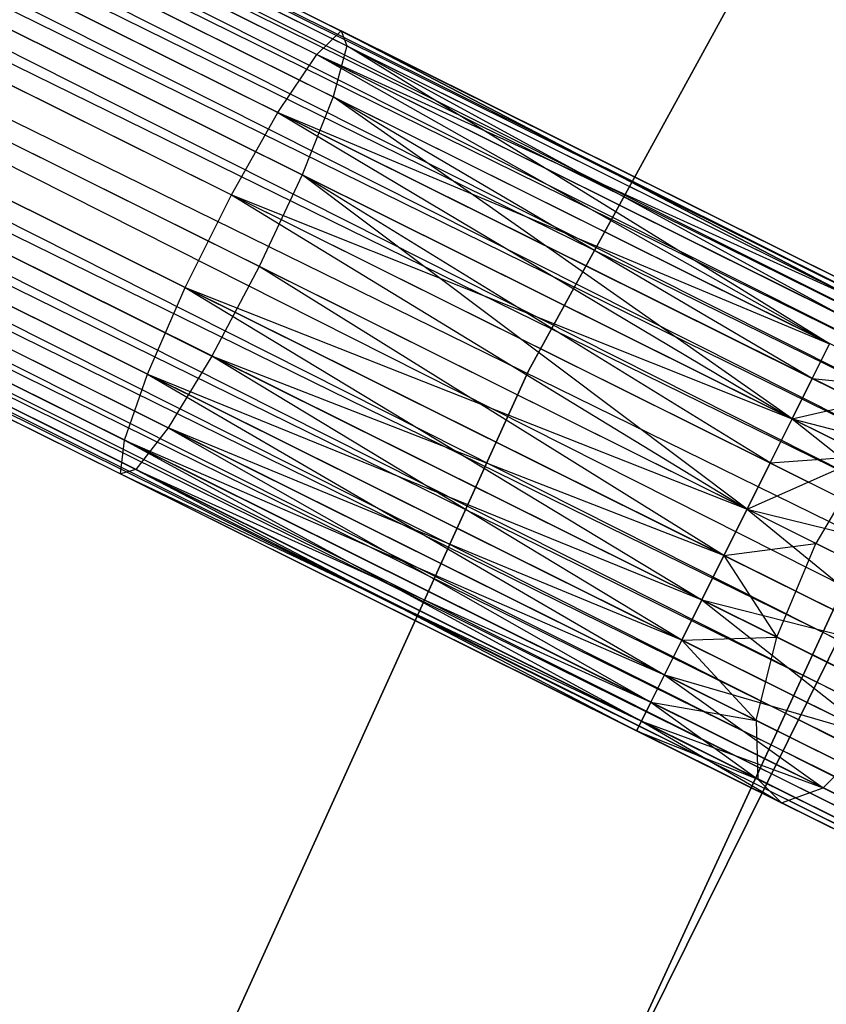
# Model space of a CAD drawing. Extents: x -102 to 102, y -101 to 102.
# Tile 170 of 256: x -58.83 to -55.59, y 25.83 to 29.79. Entities that reach past the tile are written whole.
import ezdxf

# ---------------------------------------------------------------- set-up
doc = ezdxf.new("R2010")
doc.units = 0
doc.header["$LTSCALE"] = 25.4
doc.layers.get('0').update_dxf_attribs({"linetype": 'CONTINUOUS'})

# ---------------------------------------------------------------- blocks, each defined once
blk = doc.blocks.new('NL2500011659_STL')
at = {"color": 0}
for p, q in [((-71.7412, 36.8182, -7.3955), (-38.2791, 20.156, -7.6045)), ((-38.2791, 20.156, -7.3955), (-71.7412, 36.8182, -7.3955)), ((-71.7412, 36.8182, -7.3955), (-38.2791, 20.156, -7.6045)), ((-38.2985, 20.1171, -7.191), (-71.7412, 36.8182, -7.3955)), ((-38.2985, 20.1171, -7.191), (-71.7412, 36.8182, -7.3955)), ((-38.2791, 20.156, -7.3955), (-71.7412, 36.8182, -7.3955)), ((-71.7606, 36.7793, -7.809), (-38.3364, 20.041, -8)), ((-38.2791, 20.156, -7.6045), (-71.7606, 36.7793, -7.809)), ((-38.2791, 20.156, -7.6045), (-71.7606, 36.7793, -7.809)), ((-38.2985, 20.1171, -7.809), (-71.7606, 36.7793, -7.809)), ((-38.2985, 20.1171, -7.809), (-71.7606, 36.7793, -7.809)), ((-71.7606, 36.7793, -7.809), (-38.3364, 20.041, -8)), ((-71.7985, 36.7032, -7), (-38.2985, 20.1171, -7.191)), ((-38.3912, 19.931, -6.8309), (-71.7985, 36.7032, -7)), ((-38.3912, 19.931, -6.8309), (-71.7985, 36.7032, -7)), ((-38.3364, 20.041, -7), (-71.7985, 36.7032, -7)), ((-38.3364, 20.041, -7), (-71.7985, 36.7032, -7)), ((-71.7985, 36.7032, -7), (-38.2985, 20.1171, -7.191)), ((-71.8532, 36.5932, -8.1691), (-38.4604, 19.792, -8.309)), ((-38.3364, 20.041, -8), (-71.8532, 36.5932, -8.1691)), ((-38.3364, 20.041, -8), (-71.8532, 36.5932, -8.1691)), ((-38.3912, 19.931, -8.1691), (-71.8532, 36.5932, -8.1691)), ((-38.3912, 19.931, -8.1691), (-71.8532, 36.5932, -8.1691)), ((-71.8532, 36.5932, -8.1691), (-38.4604, 19.792, -8.309)), ((-71.9225, 36.4541, -6.691), (-38.3912, 19.931, -6.8309)), ((-38.5411, 19.6299, -6.5865), (-71.9225, 36.4541, -6.691)), ((-38.5411, 19.6299, -6.5865), (-71.9225, 36.4541, -6.691)), ((-38.4604, 19.792, -6.691), (-71.9225, 36.4541, -6.691)), ((-38.4604, 19.792, -6.691), (-71.9225, 36.4541, -6.691)), ((-71.9225, 36.4541, -6.691), (-38.3912, 19.931, -6.8309)), ((-72.0032, 36.292, -8.4135), (-38.6297, 19.4519, -8.4782)), ((-38.4604, 19.792, -8.309), (-72.0032, 36.292, -8.4135)), ((-38.4604, 19.792, -8.309), (-72.0032, 36.292, -8.4135)), ((-38.5411, 19.6299, -8.4135), (-72.0032, 36.292, -8.4135)), ((-38.5411, 19.6299, -8.4135), (-72.0032, 36.292, -8.4135)), ((-72.0032, 36.292, -8.4135), (-38.6297, 19.4519, -8.4782)), ((-72.0918, 36.114, -6.5218), (-38.5411, 19.6299, -6.5865)), ((-38.6297, 19.4519, -6.5218), (-72.0918, 36.114, -6.5218)), ((-38.6297, 19.4519, -6.5218), (-72.0918, 36.114, -6.5218)), ((-72.0918, 36.114, -6.5218), (-38.5411, 19.6299, -6.5865)), ((-38.6297, 19.4519, -8.4782), (-72.1845, 35.9279, -8.5)), ((-38.7224, 19.2658, -6.5), (-72.1845, 35.9279, -6.5)), ((-38.7224, 19.2658, -6.5), (-72.1845, 35.9279, -6.5)), ((-38.7224, 19.2658, -8.5), (-72.1845, 35.9279, -8.5)), ((-38.6297, 19.4519, -8.4782), (-72.1845, 35.9279, -8.5)), ((-38.7224, 19.2658, -8.5), (-72.1845, 35.9279, -8.5)), ((-38.8151, 19.0797, -8.4782), (-72.1845, 35.9279, -8.5)), ((-38.8151, 19.0797, -8.4782), (-72.1845, 35.9279, -8.5)), ((-38.9037, 18.9017, -6.5865), (-72.2771, 35.7418, -6.5218)), ((-38.9037, 18.9017, -6.5865), (-72.2771, 35.7418, -6.5218)), ((-38.8151, 19.0797, -6.5218), (-72.2771, 35.7418, -6.5218)), ((-38.8151, 19.0797, -6.5218), (-72.2771, 35.7418, -6.5218)), ((-72.3658, 35.5638, -8.4135), (-38.9844, 18.7396, -8.309)), ((-38.8151, 19.0797, -8.4782), (-72.3658, 35.5638, -8.4135)), ((-38.8151, 19.0797, -8.4782), (-72.3658, 35.5638, -8.4135)), ((-38.9037, 18.9017, -8.4135), (-72.3658, 35.5638, -8.4135)), ((-38.9037, 18.9017, -8.4135), (-72.3658, 35.5638, -8.4135)), ((-72.3658, 35.5638, -8.4135), (-38.9844, 18.7396, -8.309)), ((-72.4465, 35.4018, -6.691), (-38.9037, 18.9017, -6.5865)), ((-39.0536, 18.6006, -6.8309), (-72.4465, 35.4018, -6.691)), ((-39.0536, 18.6006, -6.8309), (-72.4465, 35.4018, -6.691)), ((-38.9844, 18.7396, -6.691), (-72.4465, 35.4018, -6.691)), ((-38.9844, 18.7396, -6.691), (-72.4465, 35.4018, -6.691)), ((-72.4465, 35.4018, -6.691), (-38.9037, 18.9017, -6.5865)), ((-72.5157, 35.2627, -8.1691), (-39.1084, 18.4906, -8)), ((-38.9844, 18.7396, -8.309), (-72.5157, 35.2627, -8.1691)), ((-38.9844, 18.7396, -8.309), (-72.5157, 35.2627, -8.1691)), ((-39.0536, 18.6006, -8.1691), (-72.5157, 35.2627, -8.1691)), ((-39.0536, 18.6006, -8.1691), (-72.5157, 35.2627, -8.1691)), ((-72.5157, 35.2627, -8.1691), (-39.1084, 18.4906, -8)), ((-72.5705, 35.1527, -7), (-39.0536, 18.6006, -6.8309)), ((-39.1463, 18.4144, -7.191), (-72.5705, 35.1527, -7)), ((-39.1463, 18.4144, -7.191), (-72.5705, 35.1527, -7)), ((-39.1084, 18.4906, -7), (-72.5705, 35.1527, -7)), ((-39.1084, 18.4906, -7), (-72.5705, 35.1527, -7)), ((-72.5705, 35.1527, -7), (-39.0536, 18.6006, -6.8309)), ((-72.6084, 35.0766, -7.809), (-39.1657, 18.3755, -7.6045)), ((-39.1084, 18.4906, -8), (-72.6084, 35.0766, -7.809)), ((-39.1084, 18.4906, -8), (-72.6084, 35.0766, -7.809)), ((-39.1463, 18.4144, -7.809), (-72.6084, 35.0766, -7.809)), ((-39.1463, 18.4144, -7.809), (-72.6084, 35.0766, -7.809)), ((-72.6084, 35.0766, -7.809), (-39.1657, 18.3755, -7.6045)), ((-39.1657, 18.3755, -7.3955), (-72.6278, 35.0377, -7.3955)), ((-39.1657, 18.3755, -7.6045), (-72.6278, 35.0377, -7.3955)), ((-72.6278, 35.0377, -7.3955), (-39.1463, 18.4144, -7.191)), ((-39.1657, 18.3755, -7.6045), (-72.6278, 35.0377, -7.3955)), ((-39.1657, 18.3755, -7.3955), (-72.6278, 35.0377, -7.3955)), ((-72.6278, 35.0377, -7.3955), (-39.1463, 18.4144, -7.191)), ((-54.5065, 32.5455, -308.5), (-56.7866, 28.38, -308.5)), ((-56.7866, 28.38, -318), (-54.5065, 32.5455, -318)), ((-54.5065, 32.5455, -308.5), (-56.7866, 28.38, -308.5)), ((-56.7866, 28.38, -318), (-54.5065, 32.5455, -318)), ((-59.5852, 30.7652, -307.0709), (-57.5395, 29.7466, -307.4707)), ((-59.5852, 30.7652, -307.0709), (-57.5395, 29.7466, -307.4707)), ((-59.7235, 30.6906, -307.4558), (-57.6376, 29.6519, -307.8635)), ((-59.7235, 30.6906, -307.4558), (-57.6376, 29.6519, -307.8635)), ((-59.5199, 30.6841, -306.6683), (-57.5163, 29.6865, -307.0599)), ((-59.5199, 30.6841, -306.6683), (-57.5163, 29.6865, -307.0599)), ((-59.9109, 30.473, -307.7567), (-57.7935, 29.4187, -308.1705)), ((-59.9109, 30.473, -307.7567), (-57.7935, 29.4187, -308.1705)), ((-59.5388, 30.4613, -306.3177), (-57.5718, 29.4819, -306.7021)), ((-59.5388, 30.4613, -306.3177), (-57.5718, 29.4819, -306.7021)), ((-60.1148, 30.1502, -307.9213), (-57.9803, 29.0873, -308.3385)), ((-60.1148, 30.1502, -307.9213), (-57.9803, 29.0873, -308.3385)), ((-59.6387, 30.1352, -306.0798), (-57.6966, 29.1682, -306.4594)), ((-59.6387, 30.1352, -306.0798), (-57.6966, 29.1682, -306.4594)), ((-60.3002, 29.778, -307.9213), (-58.1656, 28.7151, -308.3385)), ((-60.3002, 29.778, -307.9213), (-58.1656, 28.7151, -308.3385)), ((-57.8689, 28.7996, -306.3735), (-59.8022, 29.7623, -305.9957)), ((-57.8689, 28.7996, -306.3735), (-59.8022, 29.7623, -305.9957)), ((-57.6376, 29.6519, -307.8635), (-57.5395, 29.7466, -307.4707)), ((-57.6376, 29.6519, -307.8635), (-57.5395, 29.7466, -307.4707)), ((-57.5395, 29.7466, -307.4707), (-55.4856, 28.6753, -307.809)), ((-57.5395, 29.7466, -307.4707), (-55.4856, 28.6753, -307.809)), ((-57.5395, 29.7466, -307.4707), (-55.4662, 28.7142, -307.6045)), ((-55.4856, 28.6753, -307.191), (-57.5395, 29.7466, -307.4707)), ((-57.5395, 29.7466, -307.4707), (-57.5163, 29.6865, -307.0599)), ((-55.4856, 28.6753, -307.191), (-57.5395, 29.7466, -307.4707)), ((-55.4662, 28.7142, -307.3955), (-57.5395, 29.7466, -307.4707)), ((-55.4662, 28.7142, -307.3955), (-57.5395, 29.7466, -307.4707)), ((-57.5395, 29.7466, -307.4707), (-55.4662, 28.7142, -307.6045)), ((-57.5395, 29.7466, -307.4707), (-57.5163, 29.6865, -307.0599)), ((-57.5163, 29.6865, -307.0599), (-57.5718, 29.4819, -306.7021)), ((-57.5163, 29.6865, -307.0599), (-57.5718, 29.4819, -306.7021)), ((-57.5163, 29.6865, -307.0599), (-55.4856, 28.6753, -307.191)), ((-55.5783, 28.4892, -306.8309), (-57.5163, 29.6865, -307.0599)), ((-55.5783, 28.4892, -306.8309), (-57.5163, 29.6865, -307.0599)), ((-55.5235, 28.5992, -307), (-57.5163, 29.6865, -307.0599)), ((-55.5235, 28.5992, -307), (-57.5163, 29.6865, -307.0599)), ((-57.5163, 29.6865, -307.0599), (-55.4856, 28.6753, -307.191)), ((-57.7935, 29.4187, -308.1705), (-57.6376, 29.6519, -307.8635)), ((-57.7935, 29.4187, -308.1705), (-57.6376, 29.6519, -307.8635)), ((-57.6376, 29.6519, -307.8635), (-55.5783, 28.4892, -308.1691)), ((-57.6376, 29.6519, -307.8635), (-55.5783, 28.4892, -308.1691)), ((-57.6376, 29.6519, -307.8635), (-55.5235, 28.5992, -308)), ((-57.6376, 29.6519, -307.8635), (-55.5235, 28.5992, -308)), ((-57.6376, 29.6519, -307.8635), (-55.4856, 28.6753, -307.809)), ((-57.6376, 29.6519, -307.8635), (-55.4856, 28.6753, -307.809)), ((-54.4234, 29.5611, -316), (-56.4807, 25.4102, -316)), ((-56.4807, 25.4102, -315), (-54.4234, 29.5611, -315)), ((-54.4234, 29.5611, -316), (-56.4807, 25.4102, -316)), ((-56.4807, 25.4102, -315), (-54.4234, 29.5611, -315)), ((-57.5718, 29.4819, -306.7021), (-57.6966, 29.1682, -306.4594)), ((-57.5718, 29.4819, -306.7021), (-57.6966, 29.1682, -306.4594)), ((-55.7282, 28.1881, -306.5865), (-57.5718, 29.4819, -306.7021)), ((-55.6475, 28.3501, -306.691), (-57.5718, 29.4819, -306.7021)), ((-55.7282, 28.1881, -306.5865), (-57.5718, 29.4819, -306.7021)), ((-55.6475, 28.3501, -306.691), (-57.5718, 29.4819, -306.7021)), ((-55.5783, 28.4892, -306.8309), (-57.5718, 29.4819, -306.7021)), ((-55.5783, 28.4892, -306.8309), (-57.5718, 29.4819, -306.7021)), ((-60.4349, 29.4207, -307.7567), (-58.3175, 28.3664, -308.1705)), ((-60.4349, 29.4207, -307.7567), (-58.3175, 28.3664, -308.1705)), ((-60.0013, 29.407, -306.0798), (-58.0592, 28.44, -306.4594)), ((-60.0013, 29.407, -306.0798), (-58.0592, 28.44, -306.4594)), ((-57.9803, 29.0873, -308.3385), (-57.7935, 29.4187, -308.1705)), ((-57.9803, 29.0873, -308.3385), (-57.7935, 29.4187, -308.1705)), ((-57.7935, 29.4187, -308.1705), (-55.7282, 28.1881, -308.4135)), ((-57.7935, 29.4187, -308.1705), (-55.7282, 28.1881, -308.4135)), ((-57.7935, 29.4187, -308.1705), (-55.6475, 28.3501, -308.309)), ((-57.7935, 29.4187, -308.1705), (-55.6475, 28.3501, -308.309)), ((-57.7935, 29.4187, -308.1705), (-55.5783, 28.4892, -308.1691)), ((-57.7935, 29.4187, -308.1705), (-55.5783, 28.4892, -308.1691)), ((-57.6966, 29.1682, -306.4594), (-57.8689, 28.7996, -306.3735)), ((-57.6966, 29.1682, -306.4594), (-57.8689, 28.7996, -306.3735)), ((-57.6966, 29.1682, -306.4594), (-55.7282, 28.1881, -306.5865)), ((-55.9095, 27.824, -306.5), (-57.6966, 29.1682, -306.4594)), ((-55.9095, 27.824, -306.5), (-57.6966, 29.1682, -306.4594)), ((-55.8169, 28.0101, -306.5219), (-57.6966, 29.1682, -306.4594)), ((-55.8169, 28.0101, -306.5219), (-57.6966, 29.1682, -306.4594)), ((-57.6966, 29.1682, -306.4594), (-55.7282, 28.1881, -306.5865)), ((-60.4956, 29.1401, -307.4558), (-58.4096, 28.1014, -307.8635)), ((-60.4956, 29.1401, -307.4558), (-58.4096, 28.1014, -307.8635)), ((-60.2013, 29.1308, -306.3177), (-58.2343, 28.1514, -306.7021)), ((-60.2013, 29.1308, -306.3177), (-58.2343, 28.1514, -306.7021)), ((-58.1656, 28.7151, -308.3385), (-57.9803, 29.0873, -308.3385)), ((-58.1656, 28.7151, -308.3385), (-57.9803, 29.0873, -308.3385)), ((-57.9803, 29.0873, -308.3385), (-55.9095, 27.824, -308.5)), ((-57.9803, 29.0873, -308.3385), (-55.9095, 27.824, -308.5)), ((-57.9803, 29.0873, -308.3385), (-55.8169, 28.0101, -308.4781)), ((-57.9803, 29.0873, -308.3385), (-55.8169, 28.0101, -308.4781)), ((-57.9803, 29.0873, -308.3385), (-55.7282, 28.1881, -308.4135)), ((-57.9803, 29.0873, -308.3385), (-55.7282, 28.1881, -308.4135)), ((-60.4718, 28.9847, -307.0709), (-58.4261, 27.9661, -307.4707)), ((-60.4718, 28.9847, -307.0709), (-58.4261, 27.9661, -307.4707)), ((-60.3677, 28.9814, -306.6683), (-58.3641, 27.9838, -307.0599)), ((-60.3677, 28.9814, -306.6683), (-58.3641, 27.9838, -307.0599)), ((-57.8689, 28.7996, -306.3735), (-58.0592, 28.44, -306.4594)), ((-57.8689, 28.7996, -306.3735), (-58.0592, 28.44, -306.4594)), ((-56.0022, 27.6379, -306.5219), (-57.8689, 28.7996, -306.3735)), ((-56.0022, 27.6379, -306.5219), (-57.8689, 28.7996, -306.3735)), ((-55.9095, 27.824, -306.5), (-57.8689, 28.7996, -306.3735)), ((-55.9095, 27.824, -306.5), (-57.8689, 28.7996, -306.3735)), ((-58.3175, 28.3664, -308.1705), (-58.1656, 28.7151, -308.3385)), ((-58.3175, 28.3664, -308.1705), (-58.1656, 28.7151, -308.3385)), ((-58.1656, 28.7151, -308.3385), (-56.0908, 27.4599, -308.4135)), ((-58.1656, 28.7151, -308.3385), (-56.0908, 27.4599, -308.4135)), ((-58.1656, 28.7151, -308.3385), (-56.0022, 27.6379, -308.4781)), ((-58.1656, 28.7151, -308.3385), (-56.0022, 27.6379, -308.4781)), ((-58.1656, 28.7151, -308.3385), (-55.9095, 27.824, -308.5)), ((-58.1656, 28.7151, -308.3385), (-55.9095, 27.824, -308.5)), ((-55.5783, 28.4892, -308.1691), (-55.6475, 28.3501, -308.309)), ((-55.6475, 28.3501, -306.691), (-55.5783, 28.4892, -306.8309)), ((-55.5783, 28.4892, -308.1691), (-55.6475, 28.3501, -308.309)), ((-55.6475, 28.3501, -306.691), (-55.5783, 28.4892, -306.8309)), ((-58.0592, 28.44, -306.4594), (-58.2343, 28.1514, -306.7021)), ((-58.0592, 28.44, -306.4594), (-58.2343, 28.1514, -306.7021)), ((-56.1715, 27.2978, -306.691), (-58.0592, 28.44, -306.4594)), ((-56.0908, 27.4599, -306.5865), (-58.0592, 28.44, -306.4594)), ((-56.1715, 27.2978, -306.691), (-58.0592, 28.44, -306.4594)), ((-56.0908, 27.4599, -306.5865), (-58.0592, 28.44, -306.4594)), ((-56.0022, 27.6379, -306.5219), (-58.0592, 28.44, -306.4594)), ((-56.0022, 27.6379, -306.5219), (-58.0592, 28.44, -306.4594)), ((-56.7866, 28.38, -308.5), (-58.7491, 24.0558, -308.5)), ((-58.7491, 24.0558, -318), (-56.7866, 28.38, -318)), ((-56.7866, 28.38, -308.5), (-58.7491, 24.0558, -308.5)), ((-58.7491, 24.0558, -318), (-56.7866, 28.38, -318)), ((-56.7866, 28.38, -308.5), (-56.7866, 28.38, -318)), ((-56.7866, 28.38, -308.5), (-56.7866, 28.38, -318)), ((-58.4096, 28.1014, -307.8635), (-58.3175, 28.3664, -308.1705)), ((-58.4096, 28.1014, -307.8635), (-58.3175, 28.3664, -308.1705)), ((-58.3175, 28.3664, -308.1705), (-56.2408, 27.1587, -308.1691)), ((-58.3175, 28.3664, -308.1705), (-56.2408, 27.1587, -308.1691)), ((-58.3175, 28.3664, -308.1705), (-56.1715, 27.2978, -308.309)), ((-58.3175, 28.3664, -308.1705), (-56.1715, 27.2978, -308.309)), ((-58.3175, 28.3664, -308.1705), (-56.0908, 27.4599, -308.4135)), ((-58.3175, 28.3664, -308.1705), (-56.0908, 27.4599, -308.4135)), ((-55.6475, 28.3501, -308.309), (-55.7282, 28.1881, -308.4135)), ((-55.7282, 28.1881, -306.5865), (-55.6475, 28.3501, -306.691)), ((-55.6475, 28.3501, -308.309), (-55.7282, 28.1881, -308.4135)), ((-55.7282, 28.1881, -306.5865), (-55.6475, 28.3501, -306.691)), ((-55.6475, 28.3501, -308.309), (-55.2101, 28.3059, -308.2343)), ((-55.6475, 28.3501, -308.309), (-55.2101, 28.3059, -308.2343)), ((-55.6475, 28.3501, -306.691), (-54.8705, 27.9632, -306.8285)), ((-55.6475, 28.3501, -306.691), (-54.8705, 27.9632, -306.8285)), ((-55.7282, 28.1881, -308.4135), (-55.2101, 28.3059, -308.2343)), ((-55.7282, 28.1881, -308.4135), (-55.2101, 28.3059, -308.2343)), ((-55.7282, 28.1881, -308.4135), (-55.8169, 28.0101, -308.4781)), ((-55.8169, 28.0101, -306.5219), (-55.7282, 28.1881, -306.5865)), ((-55.7282, 28.1881, -308.4135), (-55.8169, 28.0101, -308.4781)), ((-55.8169, 28.0101, -306.5219), (-55.7282, 28.1881, -306.5865)), ((-55.7282, 28.1881, -308.4135), (-55.4277, 28.0384, -308.4667)), ((-55.7282, 28.1881, -308.4135), (-55.4277, 28.0384, -308.4667)), ((-55.7282, 28.1881, -306.5865), (-54.8705, 27.9632, -306.8285)), ((-55.7282, 28.1881, -306.5865), (-54.8705, 27.9632, -306.8285)), ((-55.7282, 28.1881, -306.5865), (-54.993, 27.5999, -306.6676)), ((-55.7282, 28.1881, -306.5865), (-54.993, 27.5999, -306.6676)), ((-58.2343, 28.1514, -306.7021), (-58.3641, 27.9838, -307.0599)), ((-58.2343, 28.1514, -306.7021), (-58.3641, 27.9838, -307.0599)), ((-58.2343, 28.1514, -306.7021), (-56.2408, 27.1587, -306.8309)), ((-56.1715, 27.2978, -306.691), (-58.2343, 28.1514, -306.7021)), ((-56.1715, 27.2978, -306.691), (-58.2343, 28.1514, -306.7021)), ((-58.2343, 28.1514, -306.7021), (-56.2408, 27.1587, -306.8309)), ((-58.2343, 28.1514, -306.7021), (-56.2956, 27.0487, -307)), ((-58.2343, 28.1514, -306.7021), (-56.2956, 27.0487, -307)), ((-58.4261, 27.9661, -307.4707), (-58.4096, 28.1014, -307.8635)), ((-58.4261, 27.9661, -307.4707), (-58.4096, 28.1014, -307.8635)), ((-58.4096, 28.1014, -307.8635), (-56.3335, 26.9726, -307.809)), ((-58.4096, 28.1014, -307.8635), (-56.3335, 26.9726, -307.809)), ((-58.4096, 28.1014, -307.8635), (-56.2956, 27.0487, -308)), ((-58.4096, 28.1014, -307.8635), (-56.2956, 27.0487, -308)), ((-58.4096, 28.1014, -307.8635), (-56.2408, 27.1587, -308.1691)), ((-58.4096, 28.1014, -307.8635), (-56.2408, 27.1587, -308.1691)), ((-57.2331, 23.7973, -308.5), (-55.2689, 28.0588, -308.5)), ((-55.2689, 28.0588, -318), (-57.2331, 23.7973, -318)), ((-55.2689, 28.0588, -318), (-57.2331, 23.7973, -318)), ((-57.2331, 23.7973, -308.5), (-55.2689, 28.0588, -308.5)), ((-55.9095, 27.824, -308.5), (-55.4277, 28.0384, -308.4667)), ((-55.9095, 27.824, -308.5), (-55.4277, 28.0384, -308.4667)), ((-55.8169, 28.0101, -308.4781), (-55.4277, 28.0384, -308.4667)), ((-55.8169, 28.0101, -308.4781), (-55.4277, 28.0384, -308.4667)), ((-55.4277, 28.0384, -308.4667), (-55.6329, 27.6862, -308.549)), ((-55.4277, 28.0384, -308.4667), (-55.6329, 27.6862, -308.549)), ((-58.3641, 27.9838, -307.0599), (-58.4261, 27.9661, -307.4707)), ((-58.3641, 27.9838, -307.0599), (-58.4261, 27.9661, -307.4707)), ((-58.3641, 27.9838, -307.0599), (-56.2956, 27.0487, -307)), ((-58.3641, 27.9838, -307.0599), (-56.2956, 27.0487, -307)), ((-58.3641, 27.9838, -307.0599), (-56.3335, 26.9726, -307.191)), ((-58.3641, 27.9838, -307.0599), (-56.3335, 26.9726, -307.191)), ((-58.3641, 27.9838, -307.0599), (-56.3528, 26.9337, -307.3955)), ((-58.3641, 27.9838, -307.0599), (-56.3528, 26.9337, -307.3955)), ((-55.8169, 28.0101, -308.4781), (-55.9095, 27.824, -308.5)), ((-55.9095, 27.824, -306.5), (-55.8169, 28.0101, -306.5219)), ((-55.8169, 28.0101, -308.4781), (-55.9095, 27.824, -308.5)), ((-55.9095, 27.824, -306.5), (-55.8169, 28.0101, -306.5219)), ((-55.8169, 28.0101, -306.5219), (-54.993, 27.5999, -306.6676)), ((-55.8169, 28.0101, -306.5219), (-54.993, 27.5999, -306.6676)), ((-58.4261, 27.9661, -307.4707), (-56.3528, 26.9337, -307.3955)), ((-58.4261, 27.9661, -307.4707), (-56.3528, 26.9337, -307.6045)), ((-58.4261, 27.9661, -307.4707), (-56.3528, 26.9337, -307.3955)), ((-58.4261, 27.9661, -307.4707), (-56.3528, 26.9337, -307.6045)), ((-58.4261, 27.9661, -307.4707), (-56.3335, 26.9726, -307.809)), ((-58.4261, 27.9661, -307.4707), (-56.3335, 26.9726, -307.809)), ((-55.9095, 27.824, -308.5), (-56.0022, 27.6379, -308.4781)), ((-56.0022, 27.6379, -306.5219), (-55.9095, 27.824, -306.5)), ((-56.0022, 27.6379, -306.5219), (-55.9095, 27.824, -306.5)), ((-55.9095, 27.824, -308.5), (-56.0022, 27.6379, -308.4781)), ((-55.6329, 27.6862, -308.549), (-55.9095, 27.824, -308.5)), ((-55.9095, 27.824, -306.5), (-54.993, 27.5999, -306.6676)), ((-55.9095, 27.824, -306.5), (-54.993, 27.5999, -306.6676)), ((-55.9095, 27.824, -306.5), (-55.1784, 27.2276, -306.6676)), ((-55.9095, 27.824, -306.5), (-55.1784, 27.2276, -306.6676)), ((-55.6329, 27.6862, -308.549), (-55.9095, 27.824, -308.5)), ((-56.0022, 27.6379, -308.4781), (-55.6329, 27.6862, -308.549)), ((-56.0022, 27.6379, -308.4781), (-55.6329, 27.6862, -308.549)), ((-55.7903, 27.3102, -308.4667), (-55.6329, 27.6862, -308.549)), ((-55.7903, 27.3102, -308.4667), (-55.6329, 27.6862, -308.549)), ((-55.3834, 27.562, -308.691), (-55.6329, 27.6862, -308.549)), ((-55.3834, 27.562, -308.691), (-55.6329, 27.6862, -308.549)), ((-56.0022, 27.6379, -308.4781), (-56.0908, 27.4599, -308.4135)), ((-56.0908, 27.4599, -306.5865), (-56.0022, 27.6379, -306.5219)), ((-56.0908, 27.4599, -306.5865), (-56.0022, 27.6379, -306.5219)), ((-56.0022, 27.6379, -308.4781), (-56.0908, 27.4599, -308.4135)), ((-56.0022, 27.6379, -306.5219), (-55.1784, 27.2276, -306.6676)), ((-56.0022, 27.6379, -306.5219), (-55.1784, 27.2276, -306.6676)), ((-56.0022, 27.6379, -308.4781), (-55.7903, 27.3102, -308.4667)), ((-56.0022, 27.6379, -308.4781), (-55.7903, 27.3102, -308.4667)), ((-56.0908, 27.4599, -308.4135), (-56.1715, 27.2978, -308.309)), ((-56.1715, 27.2978, -306.691), (-56.0908, 27.4599, -306.5865)), ((-56.1715, 27.2978, -306.691), (-56.0908, 27.4599, -306.5865)), ((-56.0908, 27.4599, -308.4135), (-56.1715, 27.2978, -308.309)), ((-56.0908, 27.4599, -306.5865), (-55.1784, 27.2276, -306.6676)), ((-56.0908, 27.4599, -306.5865), (-55.1784, 27.2276, -306.6676)), ((-56.0908, 27.4599, -306.5865), (-55.3945, 26.9109, -306.8285)), ((-56.0908, 27.4599, -306.5865), (-55.3945, 26.9109, -306.8285)), ((-56.0908, 27.4599, -308.4135), (-55.7903, 27.3102, -308.4667)), ((-56.0908, 27.4599, -308.4135), (-55.7903, 27.3102, -308.4667)), ((-56.1715, 27.2978, -308.309), (-55.7903, 27.3102, -308.4667)), ((-56.1715, 27.2978, -308.309), (-55.7903, 27.3102, -308.4667)), ((-55.8726, 26.9754, -308.2343), (-55.7903, 27.3102, -308.4667)), ((-55.8726, 26.9754, -308.2343), (-55.7903, 27.3102, -308.4667)), ((-55.7903, 27.3102, -308.4667), (-55.5192, 27.1752, -308.621)), ((-55.7903, 27.3102, -308.4667), (-55.5192, 27.1752, -308.621)), ((-56.2408, 27.1587, -306.8309), (-56.1715, 27.2978, -306.691)), ((-56.1715, 27.2978, -308.309), (-56.2408, 27.1587, -308.1691)), ((-56.2408, 27.1587, -306.8309), (-56.1715, 27.2978, -306.691)), ((-56.1715, 27.2978, -308.309), (-56.2408, 27.1587, -308.1691)), ((-56.1715, 27.2978, -306.691), (-55.3945, 26.9109, -306.8285)), ((-56.1715, 27.2978, -306.691), (-55.3945, 26.9109, -306.8285)), ((-56.1715, 27.2978, -308.309), (-55.8726, 26.9754, -308.2343)), ((-56.1715, 27.2978, -308.309), (-55.8726, 26.9754, -308.2343)), ((-56.2956, 27.0487, -307), (-56.2408, 27.1587, -306.8309)), ((-56.2408, 27.1587, -308.1691), (-56.2956, 27.0487, -308)), ((-56.2956, 27.0487, -307), (-56.2408, 27.1587, -306.8309)), ((-56.2408, 27.1587, -308.1691), (-56.2956, 27.0487, -308)), ((-56.2408, 27.1587, -306.8309), (-55.3945, 26.9109, -306.8285)), ((-56.2408, 27.1587, -306.8309), (-55.3945, 26.9109, -306.8285)), ((-56.2408, 27.1587, -306.8309), (-55.604, 26.7044, -307.1223)), ((-56.2408, 27.1587, -306.8309), (-55.604, 26.7044, -307.1223)), ((-56.2408, 27.1587, -308.1691), (-55.8726, 26.9754, -308.2343)), ((-56.2408, 27.1587, -308.1691), (-55.8726, 26.9754, -308.2343)), ((-56.3335, 26.9726, -307.191), (-56.2956, 27.0487, -307)), ((-56.2956, 27.0487, -308), (-56.3335, 26.9726, -307.809)), ((-56.3335, 26.9726, -307.191), (-56.2956, 27.0487, -307)), ((-56.2956, 27.0487, -308), (-56.3335, 26.9726, -307.809)), ((-56.2956, 27.0487, -307), (-55.604, 26.7044, -307.1223)), ((-56.2956, 27.0487, -307), (-55.604, 26.7044, -307.1223)), ((-56.2956, 27.0487, -308), (-55.8657, 26.7397, -307.8918)), ((-56.2956, 27.0487, -308), (-55.8657, 26.7397, -307.8918)), ((-56.2956, 27.0487, -308), (-55.8726, 26.9754, -308.2343)), ((-56.2956, 27.0487, -308), (-55.8726, 26.9754, -308.2343)), ((-56.3528, 26.9337, -307.3955), (-56.3335, 26.9726, -307.191)), ((-56.3335, 26.9726, -307.809), (-56.3528, 26.9337, -307.6045)), ((-56.3528, 26.9337, -307.3955), (-56.3335, 26.9726, -307.191)), ((-56.3335, 26.9726, -307.809), (-56.3528, 26.9337, -307.6045)), ((-56.3335, 26.9726, -307.191), (-55.604, 26.7044, -307.1223)), ((-56.3335, 26.9726, -307.191), (-55.604, 26.7044, -307.1223)), ((-56.3335, 26.9726, -307.191), (-55.7707, 26.6438, -307.4985)), ((-56.3335, 26.9726, -307.191), (-55.7707, 26.6438, -307.4985)), ((-56.3335, 26.9726, -307.809), (-55.8657, 26.7397, -307.8918)), ((-56.3335, 26.9726, -307.809), (-55.8657, 26.7397, -307.8918)), ((-55.8726, 26.9754, -308.2343), (-55.8657, 26.7397, -307.8918)), ((-55.8726, 26.9754, -308.2343), (-55.8657, 26.7397, -307.8918)), ((-55.8726, 26.9754, -308.2343), (-55.5405, 26.81, -308.4233)), ((-55.8726, 26.9754, -308.2343), (-55.5405, 26.81, -308.4233)), ((-56.3528, 26.9337, -307.6045), (-55.7707, 26.6438, -307.4985)), ((-56.3528, 26.9337, -307.3955), (-55.7707, 26.6438, -307.4985)), ((-56.3528, 26.9337, -307.3955), (-55.7707, 26.6438, -307.4985)), ((-56.3528, 26.9337, -307.6045), (-55.7707, 26.6438, -307.4985)), ((-56.3528, 26.9337, -307.6045), (-55.8657, 26.7397, -307.8918)), ((-56.3528, 26.9337, -307.6045), (-55.8657, 26.7397, -307.8918)), ((-55.604, 26.7044, -307.1223), (-55.3945, 26.9109, -306.8285)), ((-55.604, 26.7044, -307.1223), (-55.3945, 26.9109, -306.8285)), ((-55.8657, 26.7397, -307.8918), (-55.7707, 26.6438, -307.4985)), ((-55.8657, 26.7397, -307.8918), (-55.7707, 26.6438, -307.4985)), ((-55.8657, 26.7397, -307.8918), (-55.4437, 26.5296, -308.132)), ((-55.8657, 26.7397, -307.8918), (-55.4437, 26.5296, -308.132)), ((-55.7707, 26.6438, -307.4985), (-55.604, 26.7044, -307.1223)), ((-55.7707, 26.6438, -307.4985), (-55.604, 26.7044, -307.1223)), ((-55.604, 26.7044, -307.1223), (-54.9801, 26.3937, -307.4774)), ((-55.604, 26.7044, -307.1223), (-54.9801, 26.3937, -307.4774)), ((-55.7707, 26.6438, -307.4985), (-55.2455, 26.3823, -307.7974)), ((-55.7707, 26.6438, -307.4985), (-55.2455, 26.3823, -307.7974))]:
    blk.add_line(p, q, dxfattribs=at)

msp = doc.modelspace()

# ---------------------------------------------------------------- block references
at = {"color": 0}
msp.add_blockref('NL2500011659_STL', (0, 0), dxfattribs=at)

doc.saveas('drawing.dxf')
